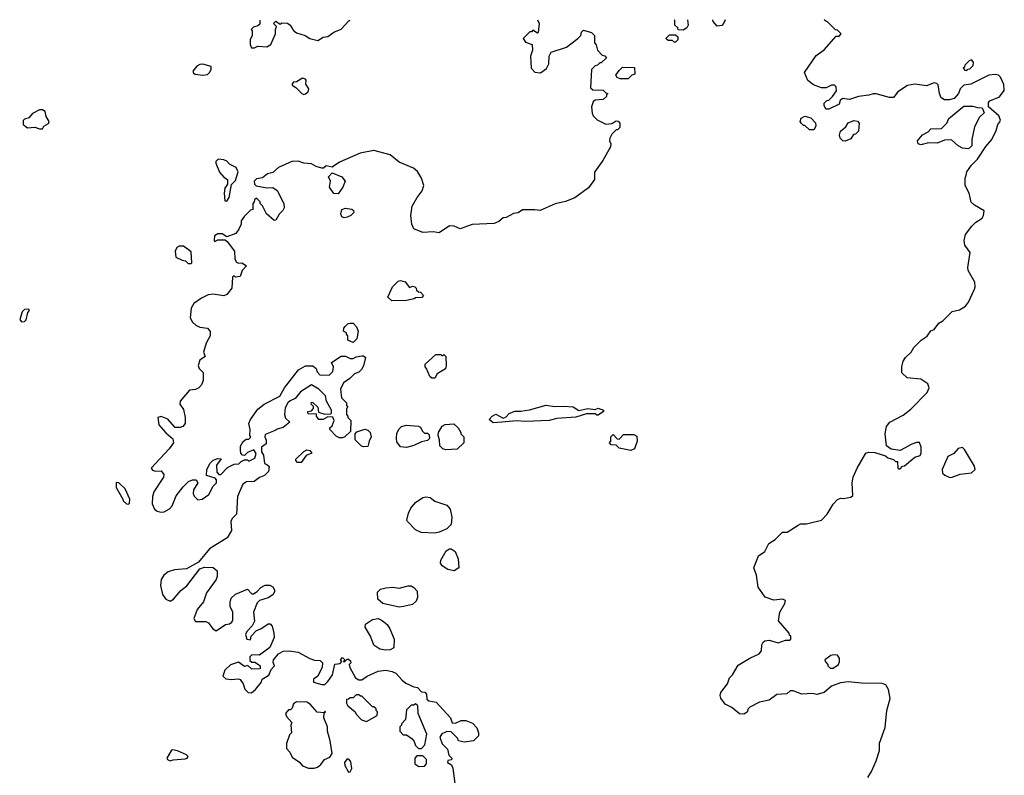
# Model space of a CAD drawing. Extents: x 2029826 to 2248070, y 228728 to 402406.
# Tile 147 of 256: x 2064822 to 2071446, y 395639 to 400721. Entities that reach past the tile are written whole.
import ezdxf

# ---------------------------------------------------------------- set-up
doc = ezdxf.new("R2010")
doc.units = 0

msp = doc.modelspace()

# ---------------------------------------------------------------- linework, layer by layer
at = {"layer": '0CON10XD'}
for points in [[(2068304.9, 400719.2), (2068317.5, 400695), (2068310, 400635), (2068305, 400630), (2068275, 400650), (2068265, 400640), (2068255, 400640), (2068210, 400595), (2068225, 400570), (2068270, 400555), (2068273.3, 400515), (2068260, 400475), (2068262.5, 400395), (2068288.3, 400368.3), (2068327, 400363), (2068367, 400393), (2068382.5, 400425), (2068383.6, 400476.4), (2068397, 400503), (2068500, 400535), (2068576.4, 400593.6), (2068597.5, 400615), (2068603, 400637), (2068615, 400650), (2068670, 400635), (2068690, 400615), (2068690, 400565), (2068701.7, 400551.7), (2068710, 400515), (2068741.7, 400481.7), (2068758.3, 400478.3), (2068770, 400465), (2068735, 400430), (2068725, 400430), (2068710, 400415), (2068695, 400410), (2068670, 400385), (2068663, 400263), (2068678.3, 400248.3), (2068747, 400247), (2068765, 400230), (2068780, 400225), (2068770, 400215), (2068770, 400205), (2068747, 400183), (2068695, 400180), (2068680.7, 400169.3), (2068670, 400135), (2068673, 400093), (2068680, 400075), (2068707, 400047), (2068765, 400017.5), (2068807, 400023), (2068835, 400040), (2068848.3, 400038.3), (2068860, 400025), (2068860, 399995), (2068845, 399980), (2068835, 399980), (2068805, 399950), (2068792.5, 399925), (2068790, 399905), (2068800, 399885), (2068797.5, 399865), (2068746.1, 399773.9), (2068690, 399695), (2068690, 399645), (2068649.3, 399590.7), (2068557.7, 399522.3), (2068495, 399498.8), (2068425, 399482.5), (2068325, 399436.7), (2068287.5, 399442.5), (2068205, 399442.5), (2068175, 399422.5), (2068145, 399417.5), (2068095, 399390), (2068075, 399387.5), (2068045, 399363.8), (2068015, 399351.2), (2067867, 399343), (2067785, 399313.3), (2067745, 399332.5), (2067715, 399333.3), (2067645, 399286.7), (2067605, 399293.3), (2067535, 399288.8), (2067475, 399313.8), (2067460.8, 399345), (2067454.3, 399405), (2067462.7, 399467.3), (2067496.7, 399525), (2067531.2, 399568.8), (2067541.2, 399605), (2067526.1, 399656.1), (2067498.8, 399698.8), (2067472.3, 399722.3), (2067375, 399762), (2067315, 399810.8), (2067205, 399842), (2067113.3, 399823.3), (2066975, 399763.3), (2066925, 399730), (2066885, 399737.5), (2066867, 399723), (2066855, 399722.5), (2066817.5, 399732.5), (2066785, 399752), (2066735, 399756.2), (2066695, 399770), (2066653.9, 399766.1), (2066564.1, 399725.9), (2066526.1, 399693.9), (2066490, 399685), (2066455, 399657.5), (2066415, 399650), (2066400, 399635), (2066402.5, 399615), (2066413, 399603), (2066485, 399590), (2066525, 399592.5), (2066555, 399572.5), (2066600, 399485), (2066602.5, 399455), (2066593.6, 399436.4), (2066567, 399413), (2066546.4, 399373.6), (2066535, 399370), (2066482.5, 399415), (2066455, 399470), (2066440, 399485), (2066440, 399495), (2066415, 399520), (2066401.7, 399508.3), (2066400, 399495), (2066390, 399485), (2066390, 399445), (2066375, 399440), (2066335, 399400), (2066313, 399367), (2066312.5, 399345), (2066297, 399313), (2066276.4, 399283.6), (2066215, 399260), (2066185, 399280), (2066155, 399280), (2066133.6, 399266.4), (2066130, 399235), (2066135, 399230), (2066155, 399240), (2066205, 399240), (2066219.3, 399229.3), (2066267.5, 399165), (2066270.7, 399110.7), (2066280.7, 399090.7), (2066295, 399082.5), (2066316.4, 399086.4), (2066347.5, 399065), (2066320, 399035), (2066305, 398992.5), (2066275, 398990), (2066265, 398997.5), (2066255, 398990), (2066248.8, 398915), (2066215, 398872.5), (2066195, 398862.5), (2066125, 398873.8), (2066090, 398870), (2066045, 398847.5), (2065995, 398812.5), (2065975, 398780), (2065970, 398715), (2065985, 398687.5), (2066006.4, 398666.4), (2066035, 398652.5), (2066087, 398647), (2066103, 398623), (2066103.3, 398595), (2066077.5, 398545), (2066060, 398485), (2066070, 398455), (2066035, 398430), (2066022.5, 398395), (2066030, 398375), (2066057, 398347), (2066056.7, 398295), (2066046.1, 398263.9), (2066027.5, 398245), (2066005, 398233.3), (2065965, 398230), (2065902.5, 398155), (2065900, 398135), (2065925, 398100), (2065936.2, 398045), (2065936.7, 398005), (2065920, 397985), (2065901.7, 397978.3), (2065868.3, 397978.3), (2065820, 398035), (2065775, 398052.5), (2065752.5, 398045), (2065757.5, 397995), (2065805, 397942.5), (2065852.5, 397902.5), (2065856.2, 397875), (2065828.8, 397835), (2065707.5, 397705), (2065715, 397690), (2065735, 397683.3), (2065775, 397687.5), (2065793, 397663), (2065790, 397645), (2065726, 397545), (2065715.8, 397515), (2065714, 397465), (2065729.5, 397429.5), (2065747.5, 397415), (2065775, 397408.8), (2065795, 397411.2), (2065829.5, 397430.5), (2065848.3, 397451.7), (2065875, 397517.5), (2065921.4, 397578.6), (2065957.5, 397615), (2065985, 397626.7), (2066010, 397625), (2066020, 397605), (2065992.3, 397557.7), (2065990, 397535), (2065997, 397517), (2066021.7, 397491.7), (2066050, 397495), (2066095, 397527.5), (2066125, 397582.5), (2066147.5, 397605), (2066147, 397627), (2066138.3, 397638.3), (2066080, 397655), (2066082.5, 397695), (2066105, 397737.5), (2066125, 397757.5), (2066155, 397770), (2066178.3, 397768.3), (2066147.5, 397725), (2066148.3, 397678.3), (2066162.5, 397662.5), (2066175, 397662.5), (2066220.7, 397709.3), (2066265, 397732.5), (2066297, 397733), (2066311.7, 397748.3), (2066335, 397760), (2066355, 397760), (2066365, 397752.5), (2066405, 397772.5), (2066413, 397803), (2066398.3, 397828.3), (2066355, 397810), (2066335, 397790), (2066321.7, 397791.7), (2066310, 397805), (2066307.5, 397825), (2066308.3, 397851.7), (2066327, 397883), (2066345, 397900), (2066365, 397900), (2066377, 397913), (2066370, 397925), (2066372.5, 397965), (2066363.3, 398005), (2066375, 398032.5), (2066425, 398101.2), (2066467.5, 398135), (2066571.7, 398188.3), (2066603.3, 398245), (2066697.5, 398365), (2066745, 398393.3), (2066795, 398392.5), (2066817.5, 398375), (2066823, 398353), (2066841.7, 398331.7), (2066905, 398330), (2066930, 398355), (2066932.5, 398385), (2066920, 398415), (2066985, 398457.5), (2067015, 398457.5), (2067045, 398442.5), (2067065, 398442.5), (2067085, 398452.5), (2067125, 398460), (2067135, 398460), (2067148.3, 398448.3), (2067136.4, 398393.6), (2067123, 398367), (2067105, 398350), (2067075, 398340), (2067043, 398307), (2067000.7, 398279.3), (2066980, 398235), (2066988.3, 398178.3), (2067020, 398145), (2067020, 398125), (2067030, 398115), (2067020, 398105), (2067020, 398065), (2067030, 398055), (2067030, 398045), (2067050, 398025), (2067048.3, 397951.7), (2067010, 397915), (2066995, 397907.5), (2066975, 397907.5), (2066950.7, 397920.7), (2066910, 397965), (2066910, 397975), (2066925, 397990), (2066937.5, 398025), (2066928.3, 398048.3), (2066895, 398050), (2066865, 398032.5), (2066835, 398032.5), (2066820, 398055), (2066818.3, 398068.3), (2066765, 398070), (2066760, 398075), (2066760, 398085), (2066785, 398090), (2066800, 398105), (2066798.3, 398118.3), (2066782.5, 398135), (2066785, 398147.5), (2066795, 398146.7), (2066827.5, 398115), (2066831.7, 398081.7), (2066875, 398067.5), (2066915, 398070), (2066920, 398075), (2066920, 398095), (2066887.5, 398155), (2066880.7, 398190.7), (2066835.8, 398235.8), (2066785, 398264.2), (2066711.2, 398218.8), (2066675, 398173.3), (2066641.7, 398158.3), (2066627.5, 398145), (2066608.6, 398111.4), (2066603.1, 398065), (2066611.1, 398041.1), (2066640, 398015), (2066595, 397977.5), (2066555, 397967.5), (2066541.7, 397958.3), (2066475, 397930), (2066472.5, 397915), (2066481.7, 397891.7), (2066481.7, 397868.3), (2066450, 397845), (2066450, 397815), (2066461.7, 397791.7), (2066470, 397735), (2066485, 397730), (2066500, 397715), (2066497, 397683), (2066470, 397655), (2066435, 397642.5), (2066400, 397615), (2066348.3, 397611.7), (2066323, 397597), (2066287, 397513), (2066280, 397395), (2066252.5, 397365), (2066243.6, 397346.4), (2066247.5, 397285), (2066217.5, 397235), (2066098.3, 397161.7), (2066025, 397072.5), (2065945, 397026.7), (2065865, 397020.8), (2065822.1, 397007.9), (2065791.2, 396985), (2065773.8, 396955), (2065768.8, 396915), (2065783.8, 396855), (2065805, 396823.3), (2065835, 396810), (2065857.7, 396822.3), (2065907.3, 396882.7), (2065947, 396913), (2066033.6, 397026.4), (2066065, 397038.8), (2066125, 397036.7), (2066150, 397015), (2066150, 396975), (2066143.3, 396955), (2066080, 396865)], [(2066438.9, 400717.7), (2066438.3, 400691.7), (2066425, 400680), (2066395, 400670), (2066380, 400655), (2066387.5, 400645), (2066387.5, 400615), (2066372.5, 400585), (2066372.5, 400555), (2066381.7, 400531.7), (2066401.7, 400531.7), (2066425, 400542.5), (2066485, 400537.5), (2066512.5, 400555), (2066542.5, 400625), (2066542.5, 400655), (2066550, 400675), (2066530, 400695), (2066545, 400710), (2066575, 400690), (2066585, 400700), (2066625, 400697.5), (2066643, 400683), (2066665, 400647.5), (2066685, 400633.3), (2066743.6, 400613.6), (2066775, 400593.3), (2066829.3, 400580.7), (2066865, 400602.5), (2066895, 400607.5), (2066935, 400636.7), (2066985, 400657.5), (2067037, 400713), (2067044.6, 400718.2)], [(2069315.6, 400720.1), (2069320, 400685), (2069310, 400665), (2069285, 400650), (2069251.7, 400651.7), (2069250, 400665), (2069230, 400685), (2069230, 400715), (2069225, 400720)], [(2069568, 400720.3), (2069557.5, 400695), (2069545, 400682.5), (2069515, 400677.5), (2069488.3, 400708.3), (2069485.5, 400720.2)], [(2070926.5, 398213.5), (2070942, 398245), (2070931.7, 398271.7), (2070885, 398303.3), (2070793, 398313), (2070757.5, 398345), (2070757, 398387), (2070766.4, 398423.6), (2070781.7, 398448.3), (2070820, 398485), (2070837.5, 398515), (2070887.5, 398565), (2070927.7, 398592.3), (2070952.5, 398627.5), (2070975, 398636.7), (2071005, 398680), (2071033.3, 398695), (2071095, 398757.5), (2071145, 398768.8), (2071185.5, 398794.5), (2071205, 398820), (2071245, 398907.5), (2071250, 398925), (2071247.5, 398955), (2071204.2, 399035), (2071200, 399055), (2071216.2, 399155), (2071180, 399205), (2071176.2, 399235), (2071186, 399275), (2071227, 399333), (2071255, 399360), (2071297.5, 399385), (2071307.5, 399405), (2071310, 399435), (2071245, 399472.5), (2071224.3, 399494.3), (2071210, 399555), (2071184.2, 399605), (2071182, 399655), (2071188.8, 399675), (2071195, 399697.5), (2071225, 399742.5), (2071265, 399782.5), (2071321.7, 399868.3), (2071362.5, 399915), (2071392.5, 399975), (2071402.5, 400015), (2071417, 400033), (2071420, 400045), (2071410, 400075), (2071340, 400135), (2071340, 400165), (2071350, 400175), (2071415, 400202.5), (2071446.4, 400243.6), (2071442.5, 400285), (2071420, 400335), (2071407, 400347), (2071385, 400352.5), (2071343, 400347), (2071221.7, 400288.3), (2071175, 400280), (2071150, 400255), (2071137.5, 400225), (2071109.3, 400190.7), (2071075, 400182.5), (2071045, 400182.5), (2071022.5, 400195), (2071010, 400225), (2071002.5, 400282.5), (2070992.5, 400292.5), (2070975, 400296.7), (2070923, 400277), (2070845, 400286.7), (2070795, 400277.5), (2070730, 400235), (2070701.7, 400198.3), (2070675, 400197.5), (2070585, 400222.5), (2070565, 400222.5), (2070535, 400212.5), (2070465, 400203.3), (2070405, 400183.3), (2070358.3, 400191.7), (2070343, 400177), (2070335, 400152.5), (2070265, 400120), (2070245, 400120), (2070233.6, 400143.6), (2070235, 400160), (2070253.3, 400176.7), (2070265, 400180), (2070290, 400205), (2070317, 400243), (2070315, 400270), (2070305, 400280), (2070285, 400280), (2070247, 400263), (2070217, 400263), (2070162.3, 400282.3), (2070125, 400312.5), (2070103.3, 400365), (2070180.7, 400479.3), (2070235, 400517.5), (2070315, 400610), (2070335, 400610), (2070350, 400625), (2070325, 400650), (2070311.7, 400651.7), (2070260, 400705), (2070245, 400710), (2070234.2, 400720.8)], [(2069235, 400570), (2069225, 400570), (2069215, 400580), (2069185, 400580), (2069170, 400595), (2069195, 400620), (2069235, 400620), (2069250, 400605), (2069250, 400585), (2069235, 400570)], [(2066055, 400347.5), (2066085, 400352.5), (2066100, 400365), (2066110, 400385), (2066110, 400405), (2066055, 400422.5), (2066035, 400420), (2066015, 400407.5), (2065987.5, 400375), (2065991.7, 400361.7), (2066003.6, 400353.6), (2066055, 400347.5)], [(2071195, 400380), (2071201.7, 400388.3), (2071215, 400390), (2071237, 400413), (2071240, 400435), (2071225, 400450), (2071210, 400445), (2071180, 400415), (2071178.3, 400401.7), (2071170, 400395), (2071181.7, 400381.7), (2071195, 400380)], [(2068915, 400322.5), (2068863, 400323), (2068841.7, 400331.7), (2068833, 400347), (2068855, 400380), (2068878.3, 400401.7), (2068958.3, 400398.3), (2068960, 400355), (2068941.7, 400348.3), (2068915, 400322.5)], [(2066735, 400217.5), (2066745, 400222.5), (2066762.5, 400235), (2066767.5, 400255), (2066748.3, 400288.3), (2066750, 400315), (2066745, 400320), (2066725, 400327.5), (2066685, 400302.5), (2066665, 400300), (2066655, 400290), (2066655, 400280), (2066680, 400265), (2066720, 400225), (2066735, 400217.5)], [(2064955, 399986.7), (2064975, 399987.5), (2064985.5, 400005), (2065016.3, 400023.7), (2065020.5, 400035), (2065000.7, 400070.7), (2064992.8, 400102.8), (2064975.2, 400115.2), (2064954.8, 400115.2), (2064909.1, 400090.9), (2064885, 400061.2), (2064855, 400052.1), (2064845, 400042), (2064846.5, 400015), (2064875, 399994.6), (2064925, 399998.5), (2064955, 399986.7)], [(2071205, 399852.5), (2071165, 399857.5), (2071135, 399872.5), (2071091.7, 399911.7), (2071045, 399910), (2070995, 399891.2), (2070936.4, 399893.6), (2070885, 399880), (2070867.5, 399885), (2070862.5, 399905), (2070895, 399947.5), (2070935, 399967.5), (2070953, 399987), (2071025, 399990), (2071060, 400025), (2071073.6, 400056.4), (2071175, 400140), (2071235, 400140), (2071265, 400130), (2071298.3, 400128.3), (2071310, 400095), (2071280, 400065), (2071245, 400000), (2071227.5, 399915), (2071227, 399873), (2071205, 399852.5)], [(2070165, 399980), (2070135, 399980), (2070105, 400010), (2070095, 400010), (2070081.7, 400021.7), (2070072.5, 400035), (2070080.7, 400059.3), (2070105, 400072.5), (2070145, 400060), (2070176.4, 400026.4), (2070177.5, 400005), (2070165, 399980)], [(2070375, 399903.3), (2070360, 399905), (2070342.5, 399925), (2070337.5, 399945), (2070345, 399970), (2070379.3, 400000.7), (2070395, 400027.5), (2070435, 400042.5), (2070458.3, 400038.3), (2070470, 400025), (2070465, 399970), (2070445, 399950), (2070431.7, 399948.3), (2070415, 399920), (2070375, 399903.3)], [(2066215, 399500), (2066232.5, 399525), (2066248.3, 399611.7), (2066275, 399640), (2066293, 399697), (2066277.7, 399727.7), (2066235, 399750), (2066215, 399770), (2066195, 399778.8), (2066158.3, 399781.7), (2066143, 399767), (2066142.5, 399755), (2066167.5, 399695), (2066195, 399662.5), (2066220, 399645), (2066220, 399615), (2066203, 399587), (2066197.5, 399555), (2066203, 399503), (2066215, 399500)], [(2066965, 399550), (2066935, 399552.5), (2066907.5, 399595), (2066912.5, 399635), (2066900, 399665), (2066925, 399690), (2066990, 399665), (2067012.5, 399635), (2066996.1, 399593.9), (2066965, 399550)], [(2067005, 399387.5), (2066990, 399395), (2066982.5, 399415), (2066990, 399445), (2067015, 399452.5), (2067057, 399447), (2067068.3, 399438.3), (2067070, 399425), (2067050, 399405), (2067025, 399392.5), (2067005, 399387.5)], [(2065975, 399080), (2065980, 399085), (2065975, 399160), (2065925, 399197.5), (2065895, 399197.5), (2065880.7, 399189.3), (2065867.5, 399165), (2065873.6, 399123.6), (2065915, 399102.5), (2065938.3, 399098.3), (2065955, 399080), (2065975, 399080)], [(2067325, 398830), (2067300, 398855), (2067330, 398925), (2067368.3, 398961.7), (2067385, 398967.5), (2067415, 398957.5), (2067445, 398920), (2067465, 398927.5), (2067480, 398925), (2067490, 398915), (2067491.7, 398901.7), (2067505, 398890), (2067518.3, 398888.3), (2067540, 398865), (2067527, 398853), (2067485, 398850), (2067477, 398843), (2067425, 398832.5), (2067325, 398830)], [(2064835, 398689.2), (2064855, 398691.9), (2064865, 398701.2), (2064877.8, 398752.2), (2064888, 398765), (2064883.6, 398773.6), (2064855, 398770.8), (2064839.2, 398755), (2064822.5, 398705), (2064835, 398689.2)], [(2067065, 398550), (2067030, 398565), (2067030, 398595), (2067020, 398605), (2067020, 398615), (2067000, 398625), (2067003, 398647), (2067011.7, 398658.3), (2067033, 398677), (2067045, 398680), (2067065, 398680), (2067087.5, 398655), (2067100, 398625), (2067090, 398575), (2067065, 398550)], [(2067615, 398310), (2067595, 398310), (2067581.7, 398321.7), (2067560, 398375), (2067550, 398385), (2067550, 398405), (2067621.7, 398468.3), (2067655, 398470), (2067665, 398460), (2067675, 398470), (2067690, 398455), (2067692.5, 398395), (2067687, 398373), (2067631.7, 398338.3), (2067615, 398310)], [(2070528.6, 395625), (2070553.1, 395665), (2070583.5, 395735), (2070607.5, 395805), (2070606.2, 395855), (2070645, 395960), (2070657.1, 396075), (2070678.1, 396155), (2070668, 396215), (2070648.3, 396248.3), (2070625, 396256), (2070485, 396258), (2070395, 396266.7), (2070345, 396260), (2070285, 396237.5), (2070233.6, 396196.4), (2070185, 396183.3), (2070155, 396188.8), (2070085, 396184), (2070025, 396206), (2070005, 396206), (2069982.3, 396187.7), (2069915, 396183.3), (2069865, 396143.3), (2069799.3, 396130.7), (2069733.6, 396096.4), (2069722.5, 396085), (2069716.4, 396063.6), (2069695, 396050), (2069665, 396053.3), (2069612.5, 396095), (2069567.7, 396117.7), (2069538.3, 396158.3), (2069533.8, 396175), (2069538.8, 396195), (2069583.3, 396255), (2069598.8, 396295), (2069618, 396315), (2069655, 396378.8), (2069735, 396426.7), (2069797.5, 396455), (2069813.3, 396475), (2069814.2, 396515.8), (2069823.3, 396535), (2069835, 396543.3), (2069865, 396546.7), (2069925, 396530), (2069975, 396547.5), (2070001.7, 396548.3), (2070010, 396555), (2070010, 396575), (2070001.7, 396581.7), (2070000, 396595), (2069928, 396678), (2069935.5, 396735), (2069969.4, 396795), (2069973.3, 396815), (2069954.1, 396824.1), (2069895, 396817.1), (2069837.9, 396837.9), (2069791.1, 396905), (2069780, 396985), (2069760.8, 397035), (2069792, 397115), (2069835, 397143.8), (2069861.7, 397198.3), (2069905, 397224), (2069955, 397273.3), (2069986.7, 397273.3), (2070059.3, 397320.7), (2070075, 397330), (2070115, 397330), (2070216.1, 397353.9), (2070254.1, 397395.9), (2070295, 397463.3), (2070325, 397493.3), (2070345, 397503.3), (2070365, 397500), (2070415, 397510), (2070428.3, 397521.7), (2070423.3, 397605), (2070428.8, 397645), (2070456, 397705), (2070515, 397806), (2070535, 397812), (2070575, 397808.8), (2070647, 397787), (2070663, 397773), (2070701.7, 397761.7), (2070715, 397750), (2070728.3, 397748.3), (2070730, 397705), (2070735, 397700), (2070745, 397700), (2070761.7, 397718.3), (2070775, 397720), (2070845, 397777.5), (2070879.3, 397790.7), (2070887.5, 397805), (2070886.7, 397845), (2070876.2, 397876.2), (2070855, 397878), (2070825, 397866), (2070745, 397822.5), (2070685, 397832.5), (2070653.3, 397855), (2070644.3, 397935), (2070654.5, 397985.5), (2070676, 398015), (2070765, 398061.9), (2070817.9, 398102.1), (2070926.5, 398213.5)], [(2068008.3, 398008.3), (2067981.7, 398031.7), (2068000, 398055), (2068025, 398067.5), (2068075, 398040), (2068095, 398050), (2068115, 398072.5), (2068152.7, 398087.3), (2068195, 398087.5), (2068252.7, 398097.3), (2068365, 398128.8), (2068419.5, 398119.5), (2068485, 398122.5), (2068545.9, 398115.9), (2068585, 398092.5), (2068645, 398106.7), (2068695, 398100), (2068715, 398107.5), (2068750, 398095), (2068750, 398085), (2068715, 398060), (2068705, 398060), (2068695, 398070), (2068635, 398070), (2068565, 398046.7), (2068435, 398038), (2068385.5, 398024.5), (2068225, 398017.5), (2068165, 398022), (2068065, 398013.3), (2068008.3, 398008.3)], [(2067135, 397847.5), (2067123, 397853), (2067080, 397895), (2067080, 397935), (2067091.7, 397948.3), (2067145, 397967.5), (2067165, 397960), (2067180, 397945), (2067187.5, 397915), (2067172.5, 397885), (2067165, 397850), (2067135, 397847.5)], [(2067425, 397843.8), (2067385, 397847.5), (2067360.7, 397880.7), (2067356.7, 397905), (2067360.7, 397939.3), (2067375, 397970), (2067390, 397985), (2067425, 397993.3), (2067505, 397986.7), (2067519.3, 397979.3), (2067530, 397955), (2067545, 397940), (2067565, 397940), (2067578.3, 397928.3), (2067580, 397905), (2067565, 397890), (2067525, 397882.5), (2067475, 397856.7), (2067425, 397843.8)], [(2067688.3, 397828.3), (2067670, 397835), (2067650, 397855), (2067647.5, 397895), (2067637.5, 397925), (2067640, 397945), (2067665, 397987.5), (2067685, 397997.5), (2067743, 398003), (2067772.5, 397975), (2067790, 397945), (2067790, 397935), (2067810, 397915), (2067810, 397875), (2067765, 397832.5), (2067688.3, 397828.3)], [(2068935, 397823.3), (2068855, 397840), (2068835, 397860), (2068801.7, 397861.7), (2068790, 397875), (2068800, 397885), (2068800, 397915), (2068815, 397930), (2068841.7, 397901.7), (2068855, 397900), (2068885, 397930), (2068955, 397930), (2068975, 397920), (2068977.5, 397885), (2068957.5, 397835), (2068935, 397823.3)], [(2071080.7, 397640.7), (2071095, 397643.3), (2071150, 397665), (2071225, 397673.3), (2071250, 397695), (2071245, 397717.5), (2071179.7, 397829.7), (2071165, 397843.3), (2071135, 397836.7), (2071106.1, 397803.9), (2071067, 397783), (2071027.5, 397695), (2071031.7, 397671.7), (2071047, 397657), (2071080.7, 397640.7)], [(2066691.7, 397741.7), (2066680, 397755), (2066680, 397765), (2066735, 397817.5), (2066755, 397827.5), (2066775, 397822.5), (2066787.5, 397805), (2066750.7, 397789.3), (2066715, 397742.5), (2066691.7, 397741.7)], [(2065555, 397462.5), (2065561.7, 397468.3), (2065562.5, 397495), (2065532.5, 397565), (2065490, 397605), (2065471.7, 397608.3), (2065472.5, 397575), (2065516.7, 397496.7), (2065517.5, 397485), (2065540, 397465), (2065555, 397462.5)], [(2067615, 397267.5), (2067522.7, 397272.7), (2067485, 397288.8), (2067432, 397345), (2067428, 397355), (2067438.3, 397401.7), (2067454.5, 397435.5), (2067485, 397473.3), (2067535, 397506.7), (2067555, 397512.5), (2067585, 397507.5), (2067615, 397482.5), (2067695, 397456.7), (2067717.7, 397427.7), (2067730, 397375), (2067726, 397325), (2067695, 397296.7), (2067645, 397273.8), (2067615, 397267.5)], [(2067745, 397013.3), (2067703.9, 397023.9), (2067665, 397047.5), (2067653.3, 397065), (2067656.2, 397085), (2067691.7, 397148.3), (2067715, 397162.5), (2067725, 397162.5), (2067752.5, 397145), (2067773.3, 397095), (2067776.7, 397035), (2067745, 397013.3)], [(2066080, 396865), (2066058.8, 396805), (2066016.4, 396753.6), (2065993, 396693), (2066005, 396672.5), (2066075, 396672.5), (2066093.6, 396663.6), (2066122.5, 396625), (2066145, 396610), (2066206.4, 396653.6), (2066235, 396656.7), (2066250.7, 396669.3), (2066256.7, 396685), (2066257.5, 396735), (2066237.5, 396775), (2066238.3, 396801.7), (2066245, 396830), (2066275, 396857.5), (2066355, 396890), (2066385, 396860), (2066395, 396860), (2066420, 396875), (2066445, 396902.5), (2066475, 396916.7), (2066505, 396917.5), (2066526.4, 396906.4), (2066536.4, 396886.4), (2066536.4, 396873.6), (2066525, 396852.5), (2066495, 396833.3), (2066436.4, 396813.6), (2066421.2, 396798.8), (2066396.2, 396735), (2066402.5, 396675), (2066387.5, 396645), (2066350, 396605), (2066342.5, 396585), (2066350, 396555), (2066375, 396550), (2066380, 396575), (2066415, 396612.5), (2066445, 396623.3), (2066495, 396657.5), (2066507, 396657), (2066521.7, 396641.7), (2066533.3, 396595), (2066533.6, 396566.4), (2066505, 396497.5), (2066435, 396447.5), (2066385, 396450), (2066370, 396435), (2066371.7, 396411.7), (2066385, 396400), (2066405, 396400), (2066430, 396385), (2066440, 396375), (2066440, 396355), (2066383.6, 396353.6), (2066358.3, 396378.3), (2066335, 396370), (2066295, 396400), (2066241.7, 396381.7), (2066202.5, 396345), (2066190, 396305), (2066208.3, 396288.3), (2066245, 396282.5), (2066295, 396287.5), (2066305, 396282.5), (2066326.7, 396255), (2066337, 396217), (2066360, 396195), (2066383, 396193), (2066410, 396215), (2066446.1, 396263.9), (2066453.6, 396286.4), (2066498.3, 396311.7), (2066515, 396350), (2066537.5, 396375), (2066528.3, 396398.3), (2066530, 396415), (2066564.1, 396455.9), (2066595, 396473.8), (2066635, 396476.2), (2066695, 396467.5), (2066773.6, 396423.6), (2066805, 396412.5), (2066845, 396410), (2066860, 396395), (2066857.5, 396365), (2066827.5, 396305), (2066800, 396285), (2066800, 396265), (2066855, 396250), (2066875, 396250), (2066895, 396270), (2066926.7, 396315), (2066943, 396387), (2066978.3, 396391.7), (2066990, 396405), (2066980, 396415), (2066995, 396430), (2067010, 396415), (2067000, 396405), (2067005, 396400), (2067025, 396420), (2067035, 396420), (2067048.3, 396408.3), (2067050, 396395), (2067040, 396385), (2067043, 396363), (2067082.5, 396295), (2067105, 396280), (2067125, 396280), (2067160, 396305), (2067235, 396340), (2067285, 396346), (2067327.7, 396337.7), (2067352.5, 396325), (2067395, 396277.5), (2067419.3, 396259.3), (2067473, 396233), (2067498.3, 396228.3), (2067525, 396200), (2067548.3, 396198.3), (2067560, 396185), (2067561.7, 396151.7), (2067575, 396140), (2067625, 396130), (2067720, 396025), (2067731.7, 395991.7), (2067755, 395990), (2067793, 396007), (2067825, 396007.5), (2067869.3, 395989.3), (2067897, 395957), (2067910, 395925), (2067910, 395905), (2067875, 395870), (2067815, 395862.5), (2067775, 395870), (2067768.3, 395888.3), (2067725, 395930), (2067695, 395932.5), (2067683, 395927), (2067663.3, 395916.7), (2067650, 395895), (2067665, 395850), (2067700, 395815), (2067710, 395775), (2067730, 395755), (2067728.3, 395741.7), (2067701.7, 395738.3), (2067700, 395725), (2067728.3, 395708.3), (2067737, 395687), (2067757.5, 395532.5)], [(2067375, 396770), (2067265, 396793.3), (2067232.3, 396822.3), (2067230.3, 396869.7), (2067250.3, 396889.7), (2067285, 396900), (2067333.6, 396903.6), (2067375, 396897.5), (2067435, 396912.5), (2067455, 396912.5), (2067475, 396902.5), (2067496.4, 396876.4), (2067498.8, 396835), (2067490.7, 396809.3), (2067465, 396786.7), (2067405, 396773.3), (2067375, 396770)], [(2067285, 396480), (2067245, 396487.5), (2067204.1, 396514.1), (2067182.5, 396575), (2067147.5, 396635), (2067150, 396655), (2067195, 396687.5), (2067235, 396692.5), (2067260.7, 396680.7), (2067295, 396652.5), (2067313.3, 396625), (2067342.5, 396555), (2067340, 396495), (2067315, 396482.5), (2067285, 396480)], [(2070295, 396360), (2070330, 396385), (2070337, 396403), (2070337, 396427), (2070325, 396447.5), (2070295, 396450), (2070280, 396445), (2070240, 396415), (2070243, 396403), (2070260, 396385), (2070260, 396375), (2070275, 396360), (2070295, 396360)], [(2067155, 396000), (2067228.3, 396041.7), (2067230, 396065), (2067220, 396075), (2067220, 396085), (2067205, 396100), (2067195, 396100), (2067125, 396170), (2067115, 396170), (2067105, 396180), (2067085, 396180), (2067065, 396160), (2067045, 396160), (2067035, 396150), (2067021.7, 396148.3), (2067020, 396125), (2067030, 396105), (2067080, 396065), (2067085, 396050), (2067121.7, 396011.7), (2067155, 396000)], [(2066803, 395687), (2066825, 395693.3), (2066849.3, 395710.7), (2066872.5, 395745), (2066909.2, 395760.8), (2066923.8, 395785), (2066911.7, 395871.7), (2066894, 395935), (2066893.3, 395965), (2066867.5, 396025), (2066870, 396060), (2066880, 396065), (2066875, 396070), (2066870, 396060), (2066823.9, 396063.9), (2066776.4, 396116.4), (2066755, 396130), (2066685, 396132.5), (2066665, 396120), (2066655, 396090), (2066645, 396080), (2066631.7, 396078.3), (2066610, 396055), (2066617.5, 396035), (2066652.5, 395995), (2066647.5, 395975), (2066650, 395925), (2066638.3, 395911.7), (2066618.3, 395851.7), (2066618.3, 395818.3), (2066640, 395795), (2066655, 395760), (2066705, 395727.5), (2066725, 395702.5), (2066765, 395687.5), (2066803, 395687)], [(2067525, 395820), (2067547, 395843), (2067562.5, 395915), (2067502.5, 396055), (2067500, 396105), (2067485, 396120), (2067475, 396110), (2067455, 396110), (2067425, 396080), (2067417, 396013), (2067390, 395985), (2067390, 395975), (2067380, 395965), (2067380, 395935), (2067401.7, 395911.7), (2067425, 395910), (2067463, 395883), (2067477, 395867), (2067485, 395840), (2067505, 395820), (2067525, 395820)], [(2065835, 395736.7), (2065855, 395742.9), (2065935, 395750), (2065950, 395755), (2065956, 395765), (2065945.5, 395775.5), (2065885, 395802.9), (2065850.7, 395809.3), (2065843.3, 395806.7), (2065812.5, 395755), (2065817.5, 395745), (2065835, 395736.7)], [(2067035, 395660), (2067045, 395662.5), (2067056.7, 395685), (2067049.3, 395729.3), (2067040, 395745), (2067025, 395750), (2067006.7, 395725), (2067008.8, 395705), (2067035, 395660)], [(2067508.3, 395698.3), (2067545, 395700), (2067560, 395715), (2067560, 395745), (2067535, 395770), (2067495, 395770), (2067480, 395755), (2067480, 395715), (2067508.3, 395698.3)]]:
    msp.add_lwpolyline(points, dxfattribs=at)

doc.saveas('drawing.dxf')
